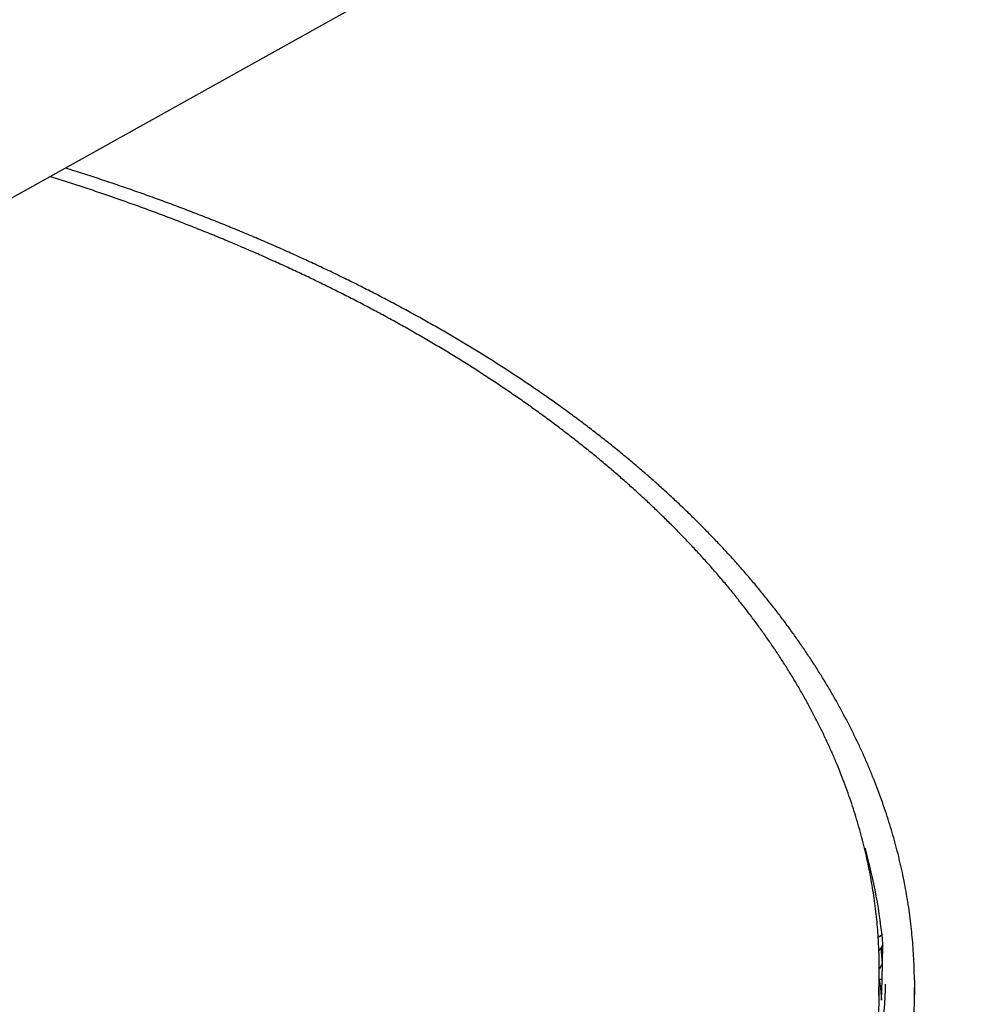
# Model space of a CAD drawing. Header units: millimetres. Extents: x 8 to 1762, y 12 to 2705.
# Tile 16 of 116: x 1354 to 1429, y 1102 to 1179. Entities that reach past the tile are written whole.
import ezdxf

# ---------------------------------------------------------------- set-up
doc = ezdxf.new("R2010")
doc.units = ezdxf.units.MM

msp = doc.modelspace()

# ---------------------------------------------------------------- linework, layer by layer
at = {"color": 7, "linetype": 'Continuous', "lineweight": 30}
for p, q in [((1311.599, 1141.872), (1545.853, 1272.383)), ((1420.079, 1114.371), (1420.074, 1114.198)), ((1420.226, 1113.543), (1420.313, 1113.507)), ((1421.398, 1107.59), (1421.102, 1107.41)), ((1421.471, 1106.817), (1421.277, 1106.532)), ((1421.435, 1105.354), (1421.472, 1106.842)), ((1421.277, 1106.532), (1421.156, 1106.373)), ((1421.422, 1105.349), (1421.19, 1104.944)), ((1421.403, 1104.113), (1421.435, 1105.349)), ((1421.422, 1105.349), (1421.435, 1105.349)), ((1421.435, 1105.349), (1421.435, 1105.354)), ((1421.183, 1103.107), (1421.189, 1104.637)), ((1421.403, 1104.113), (1421.187, 1104.109)), ((1421.363, 1102.503), (1421.403, 1104.113)), ((1423.893, 1094.62), (1423.932, 1103.482))]:
    msp.add_line(p, q, dxfattribs=at)
at = {"color": 7, "linetype": 'Continuous', "lineweight": 30, "flags": 128}
for points in [[(1421.466, 1106.217), (1421.453, 1106.335), (1421.408, 1106.713)], [(1421.297, 1106.549), (1421.327, 1106.295), (1421.422, 1105.349)], [(1421.188, 1104.109), (1421.268, 1103.451), (1421.363, 1102.503)], [(1423.93, 1104.056), (1423.932, 1103.664), (1423.925, 1102.913)]]:
    msp.add_lwpolyline(points, dxfattribs=at)
at = {"color": 7, "linetype": 'Continuous', "lineweight": 30}
for centre, radius, start, end in [((1380.534, 1103.158), 41.104, 5.14192, 15.8302), ((1381.888, 1104.809), 39.302, 357.16781, 2.37202), ((1380.939, 1103.35), 40.244, 342.66966, 359.65531)]:
    msp.add_arc(centre, radius, start, end, dxfattribs=at)
for points, knots in [([(1423.928, 1104.07), (1423.926, 1104.28), (1423.921, 1104.77), (1423.892, 1105.539), (1423.846, 1106.378), (1423.782, 1107.217), (1423.701, 1108.057), (1423.602, 1108.897), (1423.487, 1109.737), (1423.354, 1110.577), (1423.204, 1111.416), (1423.037, 1112.256), (1422.853, 1113.095), (1422.651, 1113.933), (1422.432, 1114.771), (1422.196, 1115.608), (1421.942, 1116.444), (1421.671, 1117.279), (1421.382, 1118.112), (1421.077, 1118.945), (1420.754, 1119.776), (1420.413, 1120.605), (1420.056, 1121.433), (1419.681, 1122.259), (1419.289, 1123.083), (1418.88, 1123.905), (1418.453, 1124.724), (1418.01, 1125.541), (1417.549, 1126.356), (1417.072, 1127.168), (1416.577, 1127.977), (1416.066, 1128.783), (1415.537, 1129.586), (1414.992, 1130.386), (1414.43, 1131.182), (1413.852, 1131.975), (1413.257, 1132.764), (1412.645, 1133.549), (1412.017, 1134.331), (1411.373, 1135.108), (1410.712, 1135.881), (1410.036, 1136.65), (1409.343, 1137.415), (1408.635, 1138.175), (1407.91, 1138.93), (1407.17, 1139.681), (1406.415, 1140.426), (1405.643, 1141.167), (1404.857, 1141.902), (1404.055, 1142.632), (1403.238, 1143.357), (1402.406, 1144.076), (1401.559, 1144.79), (1400.698, 1145.498), (1399.821, 1146.2), (1398.931, 1146.896), (1398.025, 1147.587), (1397.106, 1148.271), (1396.172, 1148.949), (1395.225, 1149.62), (1394.263, 1150.285), (1393.288, 1150.944), (1392.299, 1151.596), (1391.297, 1152.241), (1390.282, 1152.88), (1389.253, 1153.511), (1388.211, 1154.136), (1387.157, 1154.754), (1386.09, 1155.364), (1385.01, 1155.968), (1383.918, 1156.563), (1382.813, 1157.152), (1381.696, 1157.733), (1380.568, 1158.307), (1379.427, 1158.873), (1378.275, 1159.431), (1377.111, 1159.981), (1375.936, 1160.524), (1374.75, 1161.059), (1373.552, 1161.585), (1372.344, 1162.104), (1371.125, 1162.614), (1369.895, 1163.116), (1368.655, 1163.61), (1367.404, 1164.096), (1366.143, 1164.573), (1364.873, 1165.042), (1363.592, 1165.502), (1362.301, 1165.954), (1361.002, 1166.397), (1359.692, 1166.83), (1358.556, 1167.198), (1357.854, 1167.417), (1357.595, 1167.498)], [0, 0, 0, 0, 0.008084, 0.01885, 0.029624, 0.040407, 0.051198, 0.061999, 0.072809, 0.083629, 0.094459, 0.105298, 0.116148, 0.127009, 0.13788, 0.148761, 0.159654, 0.170557, 0.18147, 0.192395, 0.20333, 0.214275, 0.225231, 0.236197, 0.247172, 0.258158, 0.269153, 0.280158, 0.291171, 0.302193, 0.313224, 0.324263, 0.33531, 0.346364, 0.357426, 0.368494, 0.37957, 0.390651, 0.401738, 0.412832, 0.42393, 0.435034, 0.446142, 0.457255, 0.468372, 0.479494, 0.490619, 0.501747, 0.512879, 0.524015, 0.535153, 0.546293, 0.557437, 0.568582, 0.57973, 0.590881, 0.602033, 0.613187, 0.624342, 0.6355, 0.646659, 0.65782, 0.668982, 0.680145, 0.69131, 0.702476, 0.713644, 0.724813, 0.735983, 0.747155, 0.758328, 0.769502, 0.780678, 0.791856, 0.803034, 0.814215, 0.825397, 0.836581, 0.847767, 0.858955, 0.870146, 0.881338, 0.892533, 0.90373, 0.914931, 0.926134, 0.93734, 0.94855, 0.959763, 0.970981, 0.982202, 0.993428, 1, 1, 1, 1]), ([(1421.154, 1106.452), (1421.147, 1106.622), (1421.129, 1107.067), (1421.081, 1107.786), (1421.011, 1108.61), (1420.923, 1109.433), (1420.818, 1110.257), (1420.696, 1111.081), (1420.557, 1111.905), (1420.401, 1112.729), (1420.227, 1113.552), (1420.036, 1114.374), (1419.828, 1115.196), (1419.602, 1116.018), (1419.359, 1116.838), (1419.099, 1117.657), (1418.822, 1118.476), (1418.527, 1119.293), (1418.215, 1120.108), (1417.886, 1120.922), (1417.539, 1121.735), (1417.176, 1122.545), (1416.795, 1123.354), (1416.397, 1124.16), (1415.982, 1124.965), (1415.55, 1125.767), (1415.101, 1126.566), (1414.635, 1127.363), (1414.152, 1128.157), (1413.652, 1128.948), (1413.136, 1129.736), (1412.603, 1130.521), (1412.053, 1131.303), (1411.486, 1132.081), (1410.903, 1132.856), (1410.304, 1133.627), (1409.688, 1134.394), (1409.056, 1135.158), (1408.408, 1135.917), (1407.744, 1136.672), (1407.064, 1137.423), (1406.368, 1138.169), (1405.656, 1138.911), (1404.929, 1139.648), (1404.186, 1140.38), (1403.427, 1141.108), (1402.653, 1141.83), (1401.864, 1142.548), (1401.06, 1143.26), (1400.241, 1143.966), (1399.407, 1144.668), (1398.558, 1145.363), (1397.694, 1146.053), (1396.816, 1146.737), (1395.924, 1147.416), (1395.017, 1148.088), (1394.096, 1148.754), (1393.161, 1149.414), (1392.213, 1150.068), (1391.25, 1150.715), (1390.274, 1151.356), (1389.285, 1151.991), (1388.282, 1152.618), (1387.266, 1153.239), (1386.237, 1153.853), (1385.195, 1154.46), (1384.141, 1155.06), (1383.073, 1155.653), (1381.994, 1156.239), (1380.902, 1156.817), (1379.797, 1157.388), (1378.681, 1157.952), (1377.553, 1158.508), (1376.414, 1159.057), (1375.262, 1159.597), (1374.1, 1160.13), (1372.926, 1160.655), (1371.74, 1161.173), (1370.544, 1161.682), (1369.338, 1162.183), (1368.12, 1162.676), (1366.892, 1163.161), (1365.654, 1163.637), (1364.405, 1164.105), (1363.147, 1164.565), (1361.878, 1165.016), (1360.6, 1165.459), (1359.312, 1165.893), (1358.015, 1166.318), (1357.042, 1166.63), (1356.5, 1166.798), (1356.396, 1166.83)], [0, 0, 0, 0, 0.00692, 0.018068, 0.029224, 0.040388, 0.051561, 0.062743, 0.073934, 0.085133, 0.096341, 0.107557, 0.118783, 0.130017, 0.141259, 0.15251, 0.16377, 0.175037, 0.186313, 0.197596, 0.208888, 0.220187, 0.231493, 0.242806, 0.254127, 0.265454, 0.276787, 0.288127, 0.299473, 0.310824, 0.322182, 0.333544, 0.344912, 0.356285, 0.367662, 0.379044, 0.390429, 0.401819, 0.413213, 0.424611, 0.436011, 0.447415, 0.458823, 0.470233, 0.481646, 0.493061, 0.504479, 0.515899, 0.527322, 0.538747, 0.550173, 0.561602, 0.573033, 0.584465, 0.595899, 0.607335, 0.618772, 0.630211, 0.641652, 0.653094, 0.664537, 0.675982, 0.687429, 0.698877, 0.710326, 0.721777, 0.73323, 0.744684, 0.75614, 0.767597, 0.779056, 0.790518, 0.801981, 0.813446, 0.824913, 0.836382, 0.847853, 0.859328, 0.870804, 0.882284, 0.893766, 0.905251, 0.91674, 0.928232, 0.939728, 0.951228, 0.962732, 0.97424, 0.985754, 0.997272, 1, 1, 1, 1]), ([(1421.651, 1103.752), (1421.65, 1103.674), (1421.646, 1103.505), (1421.639, 1103.222), (1421.627, 1102.898), (1421.608, 1102.533), (1421.581, 1102.093), (1421.542, 1101.579), (1421.49, 1100.987), (1421.426, 1100.381), (1421.352, 1099.765), (1421.267, 1099.139), (1421.167, 1098.484), (1421.05, 1097.799), (1420.916, 1097.084), (1420.769, 1096.377), (1420.612, 1095.68), (1420.446, 1094.997), (1420.263, 1094.299), (1420.066, 1093.596), (1419.858, 1092.9), (1419.64, 1092.215), (1419.352, 1091.357), (1418.983, 1090.337), (1418.521, 1089.164), (1418.043, 1088.043), (1417.553, 1086.974), (1417.057, 1085.954), (1416.547, 1084.968), (1416.121, 1084.185), (1415.788, 1083.596), (1415.56, 1083.2), (1415.341, 1082.828), (1415.151, 1082.512), (1414.992, 1082.251), (1414.862, 1082.039), (1414.746, 1081.852), (1414.644, 1081.689), (1414.556, 1081.55), (1414.483, 1081.435), (1414.425, 1081.345), (1414.383, 1081.279), (1414.345, 1081.22), (1414.301, 1081.152), (1414.242, 1081.061), (1414.159, 1080.934), (1414.049, 1080.765), (1413.908, 1080.551), (1413.741, 1080.303), (1413.546, 1080.014), (1413.319, 1079.683), (1413.059, 1079.311), (1412.768, 1078.901), (1412.444, 1078.454), (1412.086, 1077.97), (1411.692, 1077.45), (1411.295, 1076.937), (1410.899, 1076.437), (1410.51, 1075.955), (1410.101, 1075.46), (1409.68, 1074.96), (1409.249, 1074.46), (1408.812, 1073.962), (1408.143, 1073.216), (1407.224, 1072.226), (1406.028, 1071), (1404.783, 1069.785), (1403.491, 1068.582), (1402.124, 1067.366), (1400.679, 1066.14), (1399.152, 1064.905), (1397.572, 1063.685), (1395.94, 1062.483), (1394.254, 1061.297), (1392.642, 1060.214), (1391.114, 1059.228), (1389.681, 1058.337), (1388.225, 1057.463), (1386.757, 1056.612), (1385.287, 1055.79), (1383.787, 1054.979), (1382.258, 1054.18), (1380.7, 1053.395), (1379.152, 1052.642), (1377.614, 1051.918), (1376.088, 1051.225), (1374.577, 1050.56), (1373.082, 1049.924), (1371.872, 1049.425), (1370.948, 1049.053), (1370.307, 1048.799), (1369.671, 1048.55), (1369.038, 1048.305), (1368.409, 1048.066), (1367.786, 1047.831), (1367.177, 1047.606), (1366.587, 1047.39), (1366.031, 1047.189), (1365.513, 1047.004), (1365.044, 1046.838), (1364.624, 1046.691), (1364.253, 1046.563), (1363.926, 1046.45), (1363.646, 1046.355), (1363.414, 1046.276), (1363.22, 1046.21), (1363.033, 1046.147), (1362.827, 1046.078), (1362.59, 1045.999), (1362.285, 1045.897), (1361.906, 1045.772), (1361.443, 1045.621), (1360.93, 1045.456), (1360.335, 1045.266), (1359.66, 1045.054), (1358.901, 1044.819), (1358.092, 1044.573), (1357.232, 1044.316), (1356.321, 1044.05), (1355.368, 1043.778), (1354.373, 1043.5), (1353.338, 1043.217), (1352.252, 1042.928), (1351.114, 1042.633), (1349.933, 1042.336), (1348.708, 1042.036), (1347.439, 1041.735), (1346.118, 1041.432), (1344.736, 1041.126), (1343.291, 1040.818), (1341.782, 1040.509), (1340.218, 1040.202), (1338.598, 1039.899), (1336.922, 1039.6), (1335.189, 1039.307), (1333.401, 1039.021), (1331.557, 1038.743), (1329.657, 1038.476), (1327.701, 1038.22), (1325.687, 1037.976), (1323.629, 1037.748), (1321.527, 1037.537), (1319.391, 1037.344), (1317.23, 1037.171), (1314.935, 1037.011), (1312.52, 1036.87), (1309.989, 1036.753), (1307.482, 1036.666), (1305, 1036.609), (1302.544, 1036.581), (1300.042, 1036.58), (1297.498, 1036.609), (1294.914, 1036.669), (1292.366, 1036.759), (1289.854, 1036.878), (1287.38, 1037.023), (1284.944, 1037.194), (1282.469, 1037.395), (1279.959, 1037.63), (1277.417, 1037.899), (1274.925, 1038.192), (1272.484, 1038.51), (1270.046, 1038.856), (1267.614, 1039.231), (1265.192, 1039.635), (1262.828, 1040.059), (1260.522, 1040.501), (1258.275, 1040.959), (1256.318, 1041.383), (1254.638, 1041.763), (1253.223, 1042.095), (1251.835, 1042.431), (1250.472, 1042.773), (1249.137, 1043.119), (1247.835, 1043.466), (1246.521, 1043.827), (1245.206, 1044.199), (1243.898, 1044.58), (1242.652, 1044.954), (1241.469, 1045.318), (1240.348, 1045.672), (1239.287, 1046.014), (1238.293, 1046.342), (1237.363, 1046.656), (1236.497, 1046.953), (1235.685, 1047.237), (1235.039, 1047.466), (1234.543, 1047.645), (1234.184, 1047.774), (1233.852, 1047.895), (1233.558, 1048.003), (1233.312, 1048.094), (1233.116, 1048.167), (1232.968, 1048.222), (1232.845, 1048.268), (1232.721, 1048.315), (1232.568, 1048.372), (1232.382, 1048.442), (1232.164, 1048.525), (1231.895, 1048.627), (1231.572, 1048.75), (1231.192, 1048.896), (1230.768, 1049.061), (1230.3, 1049.244), (1229.789, 1049.447), (1229.21, 1049.678), (1228.56, 1049.942), (1227.837, 1050.239), (1227.063, 1050.562), (1226.238, 1050.913), (1225.364, 1051.29), (1224.461, 1051.688), (1223.531, 1052.105), (1222.578, 1052.541), (1221.585, 1053.005), (1220.555, 1053.497), (1219.488, 1054.017), (1218.387, 1054.566), (1217.253, 1055.146), (1216.097, 1055.751), (1214.721, 1056.491), (1213.159, 1057.358), (1211.498, 1058.318), (1209.952, 1059.244), (1208.514, 1060.135), (1207.123, 1061.027), (1205.695, 1061.974), (1204.237, 1062.976), (1202.758, 1064.034), (1201.34, 1065.087), (1199.983, 1066.135), (1198.684, 1067.177), (1197.406, 1068.242), (1196.152, 1069.329), (1194.925, 1070.436), (1193.761, 1071.53), (1192.657, 1072.611), (1191.612, 1073.677), (1190.623, 1074.727), (1189.753, 1075.689), (1188.99, 1076.563), (1188.324, 1077.351), (1187.691, 1078.122), (1187.097, 1078.871), (1186.544, 1079.59), (1186.032, 1080.275), (1185.569, 1080.912), (1185.151, 1081.503), (1184.775, 1082.048), (1184.428, 1082.563), (1184.11, 1083.046), (1183.819, 1083.499), (1183.591, 1083.86), (1183.418, 1084.138), (1183.296, 1084.336), (1183.187, 1084.515), (1183.093, 1084.67), (1183.018, 1084.795), (1182.954, 1084.904), (1182.891, 1085.009), (1182.82, 1085.13), (1182.726, 1085.288), (1182.607, 1085.493), (1182.458, 1085.752), (1182.289, 1086.051), (1182.099, 1086.392), (1181.89, 1086.773), (1181.663, 1087.196), (1181.428, 1087.646), (1181.186, 1088.121), (1180.939, 1088.619), (1180.682, 1089.152), (1180.416, 1089.721), (1180.144, 1090.326), (1179.881, 1090.933), (1179.628, 1091.54), (1179.387, 1092.14), (1179.152, 1092.754), (1178.925, 1093.371), (1178.641, 1094.181), (1178.314, 1095.181), (1177.942, 1096.441), (1177.597, 1097.761), (1177.287, 1099.139), (1177.023, 1100.529), (1176.807, 1101.929), (1176.643, 1103.339), (1176.534, 1104.623), (1176.501, 1105.437), (1176.487, 1105.79)], [0, 0, 0, 0, 0.0012211, 0.0026056, 0.0041542, 0.005867, 0.0077091, 0.0102798, 0.0130302, 0.0159604, 0.0187284, 0.0216396, 0.0246942, 0.0278919, 0.031233, 0.0347173, 0.0378178, 0.0410237, 0.0443342, 0.0476625, 0.0509467, 0.0541868, 0.0573828, 0.0631274, 0.0687237, 0.0741718, 0.0792338, 0.0841607, 0.0889525, 0.0936092, 0.0956153, 0.0975942, 0.0994446, 0.1011002, 0.1022644, 0.1033085, 0.1042323, 0.1050359, 0.1057306, 0.1063007, 0.1067461, 0.1070669, 0.1072822, 0.1076284, 0.1080838, 0.1086365, 0.1095291, 0.1105961, 0.1118374, 0.1132532, 0.1149305, 0.1168008, 0.118864, 0.1211201, 0.1235692, 0.1262112, 0.1290463, 0.1314091, 0.1338911, 0.1364725, 0.1390671, 0.1416649, 0.1442659, 0.1468702, 0.1533947, 0.1599392, 0.1665038, 0.1730884, 0.1796931, 0.18672, 0.1937694, 0.2008414, 0.2079359, 0.215053, 0.2221927, 0.2278183, 0.2334578, 0.2391048, 0.2446772, 0.2501502, 0.2555236, 0.2611583, 0.2666793, 0.2720865, 0.27738, 0.2825598, 0.2876257, 0.292578, 0.2974165, 0.2995094, 0.3015802, 0.3036291, 0.3056559, 0.3076607, 0.3096435, 0.3115983, 0.3134392, 0.3152149, 0.3168344, 0.3182975, 0.3196043, 0.3207548, 0.3217489, 0.3226389, 0.3233502, 0.3239013, 0.3244361, 0.3250723, 0.3258015, 0.3266237, 0.3278704, 0.3292838, 0.3308613, 0.3325556, 0.3347022, 0.3369896, 0.3394177, 0.3419866, 0.3446963, 0.3475468, 0.3504521, 0.3534904, 0.3566616, 0.3599659, 0.3634031, 0.3669085, 0.3705421, 0.3743039, 0.3781941, 0.3822959, 0.3865312, 0.3909001, 0.3954026, 0.4000387, 0.4048083, 0.4097115, 0.4147372, 0.4198958, 0.4251874, 0.4306121, 0.4361697, 0.4417575, 0.4474736, 0.4532509, 0.4589774, 0.4657262, 0.4724004, 0.4790003, 0.4855257, 0.4919766, 0.498353, 0.5052242, 0.5120068, 0.5187008, 0.5253061, 0.5318228, 0.5382509, 0.5445904, 0.5514614, 0.5582252, 0.5648818, 0.5714311, 0.5778732, 0.5845885, 0.5911832, 0.5976572, 0.6040106, 0.6102433, 0.6163554, 0.6204038, 0.6243974, 0.6283363, 0.6322205, 0.63605, 0.6398184, 0.6434721, 0.64747, 0.6513042, 0.6549746, 0.6584812, 0.661824, 0.665003, 0.6680182, 0.6708143, 0.673453, 0.6759344, 0.6782585, 0.6794131, 0.6805246, 0.6815796, 0.6824964, 0.6832613, 0.6838743, 0.6843255, 0.6846475, 0.6850187, 0.6854946, 0.686075, 0.6867602, 0.68755, 0.6886036, 0.6897997, 0.6911383, 0.6926192, 0.6942426, 0.6960084, 0.6981552, 0.7004806, 0.7029847, 0.7056674, 0.7085287, 0.7115687, 0.7145986, 0.7177872, 0.7211347, 0.7246409, 0.7283059, 0.7321212, 0.7360945, 0.7402258, 0.7444099, 0.7509034, 0.7572977, 0.762923, 0.7684692, 0.7739362, 0.7793241, 0.785635, 0.7918338, 0.7979204, 0.8038949, 0.8097572, 0.8155075, 0.8216525, 0.8276642, 0.8335424, 0.8392873, 0.8448987, 0.8503767, 0.8557213, 0.8598271, 0.8638505, 0.8677909, 0.8715872, 0.8752001, 0.8786296, 0.8818756, 0.8847337, 0.8874327, 0.8899726, 0.8923534, 0.8945752, 0.8966379, 0.8976628, 0.8986434, 0.8995406, 0.9002943, 0.9009038, 0.9013748, 0.9018741, 0.9024489, 0.9031293, 0.9041867, 0.9054405, 0.9068908, 0.9085374, 0.9103804, 0.9124198, 0.9146556, 0.9168776, 0.9192646, 0.9218166, 0.9245336, 0.9274157, 0.9304627, 0.9331997, 0.9360574, 0.9389891, 0.941905, 0.9448028, 0.9504425, 0.9560127, 0.9625531, 0.968995, 0.9753383, 0.9820252, 0.9885991, 0.9950599, 1, 1, 1, 1])]:
    msp.add_open_spline(points, degree=3, knots=knots, dxfattribs=at)

doc.saveas('drawing.dxf')
